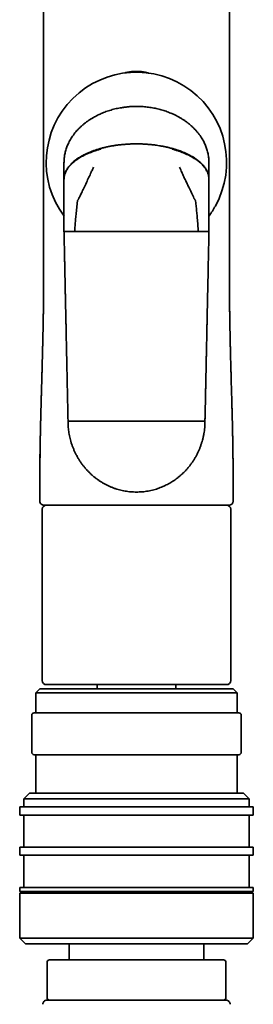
# Model space of a CAD drawing. Header units: millimetres. Extents: x 8 to 747, y 12 to 1054.
# Tile 24 of 26: x 444 to 473, y 809 to 932. Entities that reach past the tile are written whole.
import ezdxf

# ---------------------------------------------------------------- set-up
doc = ezdxf.new("R2010")
doc.units = ezdxf.units.MM

msp = doc.modelspace()

# ---------------------------------------------------------------- linework, layer by layer
at = {"color": 7, "linetype": 'Continuous', "lineweight": 35}
for p, q in [((449.48, 912.74), (449.48, 913.93)), ((449.48, 913.93), (449.48, 913.93)), ((449.48, 913.93), (449.48, 913.93)), ((467.48, 913.93), (467.48, 912.74)), ((467.48, 913.93), (467.48, 913.93)), ((467.48, 913.93), (467.48, 913.93)), ((449.48, 911.9), (449.48, 912.74)), ((449.48, 911.9), (449.48, 911.86)), ((449.48, 911.86), (449.48, 910.73)), ((467.48, 912.74), (467.48, 911.9)), ((467.48, 911.86), (467.48, 911.9)), ((467.48, 910.73), (467.48, 911.86)), ((449.48, 910.73), (449.48, 909.9)), ((467.48, 909.9), (467.48, 910.73)), ((449.48, 909.9), (449.48, 908.4)), ((467.48, 908.4), (467.48, 909.9)), ((449.48, 908.4), (449.48, 908.15)), ((449.48, 905.42), (449.48, 908.15)), ((467.48, 908.15), (467.48, 908.4)), ((467.48, 908.15), (467.48, 905.42)), ((446.94, 899.38), (446.94, 899.38)), ((470.03, 899.38), (470.03, 899.38)), ((446.49, 874.4), (446.49, 874.38)), ((446.49, 874.38), (446.49, 874.4)), ((446.49, 873.45), (446.49, 871.88)), ((470.47, 871.88), (470.47, 873.46)), ((446.78, 870.88), (446.78, 849.58)), ((470.18, 849.58), (470.18, 870.88)), ((446.48, 848.58), (445.98, 848.08)), ((445.98, 848.08), (445.98, 845.58)), ((446.93, 848.08), (445.98, 848.08)), ((446.48, 848.58), (447.4, 848.58)), ((470.98, 848.08), (446.93, 848.08)), ((469.68, 849.08), (447.28, 849.08)), ((447.4, 848.58), (470.48, 848.58)), ((453.61, 849.08), (453.61, 848.58)), ((463.35, 848.58), (463.35, 849.08)), ((470.98, 848.08), (470.48, 848.58)), ((470.98, 845.58), (470.98, 848.08)), ((445.78, 845.58), (463.35, 845.58)), ((463.35, 845.58), (471.18, 845.58)), ((445.48, 845.28), (445.48, 840.68)), ((471.48, 840.68), (471.48, 845.28)), ((463.35, 840.38), (445.78, 840.38)), ((445.98, 840.38), (445.98, 835.58)), ((471.18, 840.38), (463.35, 840.38)), ((470.98, 835.58), (470.98, 840.38)), ((445.18, 835.58), (444.48, 834.88)), ((444.48, 834.88), (444.48, 833.88)), ((472.48, 834.88), (444.48, 834.88)), ((445.18, 835.58), (471.78, 835.58)), ((472.48, 834.88), (471.78, 835.58)), ((472.48, 833.88), (472.48, 834.88)), ((443.98, 833.88), (443.98, 832.88)), ((443.98, 833.88), (472.98, 833.88)), ((472.98, 832.88), (472.98, 833.88)), ((472.98, 832.88), (443.98, 832.88)), ((444.48, 832.88), (444.48, 828.88)), ((472.48, 828.88), (472.48, 832.88)), ((443.98, 828.88), (443.98, 827.88)), ((472.98, 828.88), (443.98, 828.88)), ((472.98, 827.88), (472.98, 828.88)), ((472.98, 827.88), (443.98, 827.88)), ((444.48, 827.88), (444.48, 823.88)), ((472.48, 823.88), (472.48, 827.88)), ((443.98, 823.88), (443.98, 823.38)), ((472.98, 823.88), (443.98, 823.88)), ((472.98, 823.38), (472.98, 823.88)), ((472.98, 823.38), (443.98, 823.38)), ((443.98, 823.18), (443.98, 817.58)), ((472.98, 823.18), (443.98, 823.18)), ((444.48, 823.38), (444.48, 823.18)), ((472.48, 823.18), (472.48, 823.38)), ((472.98, 817.58), (472.98, 823.18)), ((443.98, 817.58), (444.68, 816.88)), ((443.98, 817.58), (472.98, 817.58)), ((472.28, 816.88), (472.98, 817.58)), ((472.28, 816.88), (444.68, 816.88)), ((450.13, 816.88), (450.13, 814.88)), ((466.83, 814.88), (466.83, 816.88)), ((447.68, 814.88), (448.51, 814.88)), ((448.51, 814.88), (469.28, 814.88)), ((447.38, 814.58), (447.38, 810.18)), ((469.58, 810.18), (469.58, 814.58)), ((447.35, 809.88), (469.6, 809.88))]:
    msp.add_line(p, q, dxfattribs=at)
at = {"color": 7, "linetype": 'Continuous', "lineweight": 35, "flags": 128}
for points in [[(450.8, 905.4), (451.22, 905.4), (451.64, 905.4), (452.06, 905.4), (452.49, 905.4), (452.91, 905.4), (453.34, 905.4), (453.76, 905.4), (454.19, 905.4), (454.62, 905.4), (455.04, 905.4), (455.47, 905.4), (455.9, 905.4), (456.33, 905.4), (456.76, 905.4), (457.19, 905.4), (457.62, 905.39), (458.05, 905.39), (458.48, 905.39)], [(458.48, 905.39), (458.91, 905.39), (459.34, 905.39), (459.77, 905.4), (460.2, 905.4), (460.63, 905.4), (461.06, 905.4), (461.49, 905.4), (461.92, 905.4), (462.35, 905.4), (462.77, 905.4), (463.2, 905.4), (463.63, 905.4), (464.05, 905.4), (464.48, 905.4), (464.9, 905.4), (465.32, 905.4), (465.75, 905.4), (466.17, 905.4)]]:
    msp.add_lwpolyline(points, dxfattribs=at)
at = {"color": 7, "linetype": 'Continuous', "lineweight": 35}
for centre, radius, start, end in [((458.47, 913.98), 11.2, 331.0516, 216.6435), ((458.47, 913.98), 11.2, 323.5889, 331.0516), ((446.99, 871.88), 0.5, 179.9994, 270), ((447.28, 870.88), 0.5, 90, 180), ((469.68, 870.88), 0.5, 0, 90), ((469.97, 871.88), 0.5, 270, 0), ((447.28, 849.58), 0.5, 180, 270), ((469.68, 849.58), 0.5, 270, 0), ((445.78, 845.28), 0.3, 90, 180), ((471.18, 845.28), 0.3, 0, 90), ((445.78, 840.68), 0.3, 180, 270), ((471.18, 840.68), 0.3, 270, 0), ((447.68, 814.58), 0.3, 90, 180), ((469.28, 814.58), 0.3, 0, 90), ((447.68, 810.18), 0.3, 180, 270), ((469.28, 810.18), 0.3, 270, 0), ((447.35, 809.38), 0.5, 90, 182.4813), ((469.6, 809.38), 0.5, 357.5187, 90)]:
    msp.add_arc(centre, radius, start, end, dxfattribs=at)
for points, knots in [([(446.93, 1018.78), (446.93, 1018.57), (446.93, 1018.11), (446.93, 1017.42), (446.93, 1016.72), (446.93, 1016.05), (446.93, 1015.39), (446.93, 1014.77), (446.93, 1014.18), (446.93, 1013.63), (446.93, 1013.09), (446.93, 1012.57), (446.93, 1012.07), (446.93, 1011.61), (446.93, 1011.18), (446.93, 1010.79), (446.93, 1010.41), (446.93, 1010.03), (446.93, 1009.66), (446.93, 1009.29), (446.93, 1008.7), (446.93, 1007.91), (446.93, 1006.79), (446.93, 1005.56), (446.93, 1004.23), (446.93, 1002.91), (446.93, 1001.61), (446.93, 1000.3), (446.93, 994.78), (446.93, 981.37), (446.93, 957.82), (446.94, 936.31), (446.94, 922.71), (446.94, 919.29), (446.94, 918.07), (446.94, 916.85), (446.94, 915.66), (446.94, 914.55), (446.94, 913.55), (446.94, 912.84), (446.94, 912.34), (446.94, 912.05), (446.94, 911.76), (446.94, 911.45), (446.94, 911.11), (446.94, 910.75), (446.94, 910.36), (446.94, 909.94), (446.94, 909.52), (446.94, 909.07), (446.94, 908.61), (446.94, 908.13), (446.94, 907.63), (446.94, 907.12), (446.94, 906.59), (446.94, 906.04), (446.94, 905.47), (446.94, 904.89), (446.94, 904.29), (446.94, 903.67), (446.94, 903.03), (446.94, 902.36), (446.94, 901.65), (446.94, 900.93), (446.94, 900.19), (446.94, 899.67), (446.94, 899.4), (446.94, 899.38)], [0, 0, 0, 0, 0.005429, 0.011438, 0.017283, 0.022963, 0.028478, 0.03383, 0.038591, 0.043213, 0.047698, 0.052045, 0.056253, 0.060324, 0.063703, 0.06698, 0.070157, 0.073285, 0.076405, 0.079515, 0.082616, 0.091097, 0.099507, 0.110773, 0.121911, 0.132921, 0.143842, 0.15476, 0.165678, 0.282663, 0.491585, 0.757505, 0.82303, 0.833326, 0.84356, 0.853695, 0.863732, 0.87367, 0.881393, 0.889055, 0.891451, 0.893843, 0.896313, 0.898898, 0.9016, 0.904751, 0.908047, 0.911487, 0.915071, 0.918799, 0.922672, 0.926688, 0.930849, 0.935154, 0.939603, 0.944196, 0.948934, 0.953816, 0.958841, 0.964012, 0.969326, 0.975048, 0.980928, 0.986966, 0.993163, 0.999518, 1, 1, 1, 1]), ([(470.03, 899.38), (470.03, 899.4), (470.03, 899.66), (470.03, 900.17), (470.03, 900.9), (470.03, 901.62), (470.03, 902.31), (470.03, 902.98), (470.03, 903.62), (470.03, 904.25), (470.03, 904.87), (470.03, 905.47), (470.03, 906.05), (470.03, 906.62), (470.03, 907.17), (470.03, 907.7), (470.03, 908.21), (470.03, 908.71), (470.03, 909.18), (470.03, 909.64), (470.03, 910.08), (470.03, 910.5), (470.03, 910.9), (470.03, 911.28), (470.03, 911.64), (470.03, 911.96), (470.03, 912.27), (470.03, 912.58), (470.03, 912.88), (470.03, 913.19), (470.03, 913.81), (470.03, 914.74), (470.03, 916.01), (470.03, 917.28), (470.03, 918.57), (470.03, 919.87), (470.03, 925.39), (470.03, 938.8), (470.03, 962.35), (470.03, 983.86), (470.03, 997.46), (470.03, 1000.89), (470.03, 1002.12), (470.03, 1003.35), (470.03, 1004.59), (470.03, 1005.82), (470.03, 1007.04), (470.03, 1008.24), (470.03, 1009.17), (470.03, 1009.85), (470.03, 1010.26), (470.03, 1010.68), (470.03, 1011.11), (470.03, 1011.55), (470.03, 1012.01), (470.03, 1012.48), (470.03, 1012.97), (470.03, 1013.47), (470.03, 1013.99), (470.03, 1014.52), (470.03, 1015.07), (470.03, 1015.63), (470.03, 1016.22), (470.03, 1016.85), (470.03, 1017.52), (470.03, 1018.17), (470.03, 1018.59), (470.03, 1018.78)], [0, 0, 0, 0, 0.000401, 0.006679, 0.012803, 0.018772, 0.024587, 0.030148, 0.03556, 0.040823, 0.045938, 0.051003, 0.055914, 0.060669, 0.06527, 0.069716, 0.074007, 0.078142, 0.082123, 0.085949, 0.08962, 0.093136, 0.096497, 0.099703, 0.102754, 0.105415, 0.107964, 0.110503, 0.113049, 0.115602, 0.118162, 0.128619, 0.139187, 0.149866, 0.160655, 0.17155, 0.182471, 0.299479, 0.508415, 0.774312, 0.839822, 0.850116, 0.86041, 0.870723, 0.881141, 0.891672, 0.901604, 0.911635, 0.921766, 0.925199, 0.928644, 0.932118, 0.935706, 0.939417, 0.943251, 0.947208, 0.951289, 0.955493, 0.959821, 0.964271, 0.968845, 0.973543, 0.978363, 0.983808, 0.989403, 0.995147, 1, 1, 1, 1]), ([(456.99, 925.08), (457.01, 925.09), (457.11, 925.12), (457.29, 925.16), (457.52, 925.2), (457.76, 925.24), (458, 925.27), (458.24, 925.29), (458.4, 925.29), (458.48, 925.29)], [0, 0, 0, 0, 0.0536693, 0.2088365, 0.3570342, 0.5228022, 0.6852697, 0.8442215, 1, 1, 1, 1]), ([(458.48, 925.29), (458.56, 925.29), (458.72, 925.29), (458.96, 925.27), (459.2, 925.24), (459.44, 925.2), (459.65, 925.16), (459.82, 925.12), (459.93, 925.1), (459.99, 925.08), (460, 925.08)], [0, 0, 0, 0, 0.153452, 0.309942, 0.469804, 0.633037, 0.779097, 0.87834, 0.980488, 1, 1, 1, 1]), ([(454.08, 920.04), (454.18, 920.08), (454.38, 920.17), (454.69, 920.29), (455.01, 920.39), (455.32, 920.49), (455.64, 920.58), (455.96, 920.66), (456.29, 920.72), (456.66, 920.79), (457.08, 920.85), (457.54, 920.9), (458.01, 920.93), (458.32, 920.93), (458.48, 920.93)], [0, 0, 0, 0, 0.073014, 0.146029, 0.219345, 0.292662, 0.36567, 0.438678, 0.511952, 0.585225, 0.688571, 0.791917, 0.895958, 1, 1, 1, 1]), ([(458.48, 920.93), (458.59, 920.93), (458.81, 920.93), (459.14, 920.92), (459.47, 920.89), (459.8, 920.86), (460.13, 920.82), (460.46, 920.77), (460.78, 920.7), (461.1, 920.63), (461.41, 920.56), (461.71, 920.47), (462, 920.38), (462.3, 920.27), (462.59, 920.16), (462.79, 920.08), (462.88, 920.04)], [0, 0, 0, 0, 0.073002, 0.146004, 0.219247, 0.29249, 0.365493, 0.438497, 0.511753, 0.585009, 0.653897, 0.7228, 0.791687, 0.86112, 0.930569, 1, 1, 1, 1]), ([(449.48, 913.93), (449.48, 914), (449.48, 914.13), (449.5, 914.33), (449.51, 914.53), (449.54, 914.76), (449.58, 915), (449.64, 915.26), (449.71, 915.52), (449.8, 915.77), (449.89, 916.03), (450.01, 916.29), (450.14, 916.57), (450.29, 916.84), (450.46, 917.12), (450.65, 917.38), (450.84, 917.64), (451.05, 917.89), (451.28, 918.13), (451.51, 918.37), (451.76, 918.59), (452.02, 918.81), (452.29, 919.02), (452.57, 919.21), (452.86, 919.4), (453.13, 919.56), (453.38, 919.7), (453.61, 919.82), (453.84, 919.93), (454, 920), (454.08, 920.04)], [0, 0, 0, 0, 0.024695, 0.04939, 0.074219, 0.099047, 0.13205, 0.165071, 0.198075, 0.231754, 0.265452, 0.299132, 0.338376, 0.377646, 0.416893, 0.457012, 0.497155, 0.537277, 0.57845, 0.619663, 0.660881, 0.702061, 0.744419, 0.786811, 0.829206, 0.871569, 0.903629, 0.93569, 0.967845, 1, 1, 1, 1]), ([(462.88, 920.04), (463, 919.99), (463.25, 919.88), (463.59, 919.7), (463.92, 919.51), (464.23, 919.32), (464.54, 919.12), (464.84, 918.89), (465.13, 918.66), (465.41, 918.41), (465.68, 918.14), (465.93, 917.87), (466.16, 917.59), (466.37, 917.32), (466.54, 917.05), (466.7, 916.8), (466.83, 916.56), (466.94, 916.32), (467.05, 916.08), (467.15, 915.83), (467.23, 915.57), (467.31, 915.31), (467.37, 915.04), (467.42, 914.77), (467.45, 914.49), (467.48, 914.21), (467.48, 914.03), (467.48, 913.93)], [0, 0, 0, 0, 0.049359, 0.098802, 0.144077, 0.189391, 0.234699, 0.279969, 0.326685, 0.373456, 0.42022, 0.466926, 0.509922, 0.552943, 0.595935, 0.62902, 0.662136, 0.69525, 0.728332, 0.761622, 0.794948, 0.828273, 0.86156, 0.896148, 0.930781, 0.965413, 1, 1, 1, 1]), ([(449.48, 911.9), (449.48, 911.95), (449.49, 912.06), (449.51, 912.23), (449.54, 912.39), (449.58, 912.56), (449.64, 912.73), (449.72, 912.9), (449.81, 913.07), (449.92, 913.25), (450.04, 913.42), (450.19, 913.6), (450.35, 913.78), (450.53, 913.95), (450.72, 914.12), (450.94, 914.29), (451.16, 914.45), (451.41, 914.61), (451.67, 914.76), (451.94, 914.91), (452.23, 915.05), (452.55, 915.19), (452.9, 915.34), (453.28, 915.47), (453.67, 915.6), (453.94, 915.68), (454.08, 915.72)], [0, 0, 0, 0, 0.02783, 0.056156, 0.085058, 0.114616, 0.144912, 0.176028, 0.208043, 0.241031, 0.276705, 0.313588, 0.351734, 0.391187, 0.431975, 0.474109, 0.517587, 0.562392, 0.608489, 0.655831, 0.704356, 0.753988, 0.813784, 0.874838, 0.936973, 1, 1, 1, 1]), ([(449.48, 911.86), (449.48, 911.92), (449.49, 912.05), (449.51, 912.24), (449.56, 912.43), (449.62, 912.62), (449.7, 912.82), (449.8, 913.01), (449.92, 913.2), (450.05, 913.38), (450.19, 913.56), (450.36, 913.73), (450.54, 913.9), (450.73, 914.07), (450.94, 914.24), (451.17, 914.4), (451.41, 914.55), (451.67, 914.7), (451.94, 914.85), (452.23, 914.99), (452.54, 915.12), (452.89, 915.26), (453.26, 915.4), (453.65, 915.53), (453.91, 915.6), (454.05, 915.64)], [0, 0, 0, 0, 0.032394, 0.0653924, 0.0991173, 0.1336904, 0.1692297, 0.205845, 0.2436345, 0.2793934, 0.3163627, 0.3546086, 0.3941678, 0.4350591, 0.4772842, 0.5208274, 0.5656566, 0.6117247, 0.6589747, 0.7073321, 0.7567088, 0.8160745, 0.8765402, 0.9379151, 1, 1, 1, 1]), ([(454.08, 915.72), (454.21, 915.75), (454.48, 915.82), (454.89, 915.92), (455.3, 916), (455.72, 916.07), (456.13, 916.13), (456.58, 916.18), (457.04, 916.22), (457.53, 916.26), (458.01, 916.28), (458.32, 916.28), (458.48, 916.28)], [0, 0, 0, 0, 0.093715, 0.188133, 0.282974, 0.377957, 0.472808, 0.567262, 0.677727, 0.786901, 0.894432, 1, 1, 1, 1]), ([(458.48, 916.28), (458.64, 916.28), (458.96, 916.28), (459.45, 916.26), (459.95, 916.22), (460.45, 916.18), (460.91, 916.12), (461.34, 916.05), (461.73, 915.98), (462.12, 915.91), (462.5, 915.82), (462.76, 915.75), (462.88, 915.72)], [0, 0, 0, 0, 0.107507, 0.217042, 0.328269, 0.440812, 0.554261, 0.643749, 0.733301, 0.822683, 0.911662, 1, 1, 1, 1]), ([(462.88, 915.72), (463.01, 915.68), (463.26, 915.61), (463.63, 915.49), (463.98, 915.37), (464.33, 915.23), (464.66, 915.09), (464.97, 914.93), (465.27, 914.78), (465.54, 914.62), (465.78, 914.46), (466.01, 914.3), (466.22, 914.13), (466.42, 913.96), (466.6, 913.79), (466.76, 913.62), (466.91, 913.44), (467.04, 913.26), (467.15, 913.08), (467.24, 912.9), (467.32, 912.73), (467.38, 912.55), (467.43, 912.39), (467.46, 912.22), (467.48, 912.06), (467.48, 911.95), (467.48, 911.9)], [0, 0, 0, 0, 0.058368, 0.115984, 0.172697, 0.228365, 0.282858, 0.336059, 0.387866, 0.434063, 0.478969, 0.522552, 0.564791, 0.605683, 0.64524, 0.683487, 0.720466, 0.756232, 0.790852, 0.824401, 0.856965, 0.886848, 0.916015, 0.944544, 0.972514, 1, 1, 1, 1]), ([(462.92, 915.64), (463.04, 915.6), (463.28, 915.53), (463.64, 915.42), (463.99, 915.29), (464.33, 915.16), (464.66, 915.02), (464.97, 914.87), (465.26, 914.72), (465.53, 914.56), (465.77, 914.41), (466, 914.25), (466.22, 914.08), (466.41, 913.92), (466.59, 913.75), (466.76, 913.57), (466.9, 913.4), (467.03, 913.22), (467.14, 913.04), (467.24, 912.86), (467.32, 912.69), (467.38, 912.52), (467.42, 912.35), (467.46, 912.19), (467.48, 912.02), (467.48, 911.91), (467.48, 911.86)], [0, 0, 0, 0, 0.057489, 0.114382, 0.170521, 0.225754, 0.279935, 0.332933, 0.384631, 0.430792, 0.475719, 0.519364, 0.561692, 0.602687, 0.642349, 0.680695, 0.717762, 0.75361, 0.788377, 0.822146, 0.85499, 0.885185, 0.914705, 0.943628, 0.972034, 1, 1, 1, 1]), ([(453.14, 913.37), (453.08, 913.24), (452.96, 912.98), (452.75, 912.52), (452.59, 912.18), (452.5, 911.98)], [0, 0, 0, 0, 0.284665, 0.565775, 1, 1, 1, 1]), ([(464.46, 911.98), (464.4, 912.11), (464.29, 912.37), (464.07, 912.83), (463.92, 913.17), (463.82, 913.37)], [0, 0, 0, 0, 0.275254, 0.554259, 1, 1, 1, 1]), ([(452.5, 911.98), (452.39, 911.75), (452.18, 911.29), (451.88, 910.65), (451.6, 910.07), (451.43, 909.72), (451.34, 909.55)], [0, 0, 0, 0, 0.2853905, 0.5663081, 0.7842528, 1, 1, 1, 1]), ([(465.62, 909.55), (465.51, 909.77), (465.3, 910.22), (464.99, 910.85), (464.72, 911.43), (464.55, 911.8), (464.46, 911.98)], [0, 0, 0, 0, 0.27496, 0.553582, 0.775368, 1, 1, 1, 1]), ([(450.8, 905.4), (450.82, 905.63), (450.85, 906.1), (450.91, 906.8), (450.98, 907.55), (451.05, 908.33), (451.12, 908.88), (451.15, 909.16)], [0, 0, 0, 0, 0.185634, 0.372281, 0.559969, 0.780783, 1, 1, 1, 1]), ([(451.15, 909.16), (451.15, 909.18), (451.16, 909.22), (451.19, 909.27), (451.22, 909.32), (451.26, 909.38), (451.3, 909.46), (451.33, 909.52), (451.34, 909.55)], [0, 0, 0, 0, 0.136932, 0.275376, 0.419204, 0.561144, 0.780661, 1, 1, 1, 1]), ([(465.62, 909.55), (465.63, 909.52), (465.66, 909.47), (465.69, 909.4), (465.73, 909.34), (465.76, 909.29), (465.79, 909.25), (465.81, 909.2), (465.81, 909.17), (465.82, 909.16)], [0, 0, 0, 0, 0.186099, 0.372019, 0.56026, 0.673374, 0.784437, 0.892244, 1, 1, 1, 1]), ([(465.82, 909.16), (465.84, 908.92), (465.89, 908.46), (465.97, 907.76), (466.03, 907.01), (466.1, 906.23), (466.14, 905.68), (466.17, 905.4)], [0, 0, 0, 0, 0.185902, 0.372946, 0.560808, 0.781112, 1, 1, 1, 1]), ([(449.48, 905.42), (449.48, 905.26), (449.49, 904.97), (449.5, 904.53), (449.51, 904.11), (449.52, 903.71), (449.53, 903.32), (449.53, 902.95), (449.54, 902.6), (449.55, 902.29), (449.55, 901.99), (449.56, 901.71), (449.57, 901.44), (449.57, 901.19), (449.58, 900.95), (449.58, 900.72), (449.59, 900.51), (449.59, 900.32), (449.59, 900.13), (449.6, 899.95), (449.61, 899.55), (449.62, 899.04), (449.63, 898.43), (449.64, 897.94), (449.65, 897.45), (449.66, 896.97), (449.67, 896.51), (449.68, 896.06), (449.69, 895.66), (449.7, 895.29), (449.7, 894.96), (449.71, 894.7), (449.71, 894.49), (449.72, 894.32), (449.72, 894.14), (449.73, 893.95), (449.73, 893.73), (449.74, 893.49), (449.74, 893.23), (449.75, 892.95), (449.75, 892.65), (449.76, 892.34), (449.77, 892.01), (449.77, 891.67), (449.78, 891.31), (449.79, 890.95), (449.8, 890.57), (449.81, 890.18), (449.81, 889.78), (449.82, 889.36), (449.83, 888.93), (449.84, 888.5), (449.85, 888.06), (449.86, 887.61), (449.87, 887.15), (449.88, 886.66), (449.89, 886.13), (449.9, 885.56), (449.92, 884.98), (449.93, 884.38), (449.94, 883.77), (449.95, 883.14), (449.97, 882.49), (449.98, 882.06), (449.98, 881.83)], [0, 0, 0, 0, 0.019245, 0.037782, 0.05561, 0.072729, 0.08914, 0.104842, 0.119836, 0.132957, 0.145483, 0.157414, 0.168749, 0.179489, 0.189633, 0.199182, 0.208136, 0.216493, 0.224273, 0.231883, 0.239492, 0.275365, 0.296164, 0.316962, 0.337761, 0.358248, 0.377952, 0.396868, 0.414997, 0.429471, 0.443401, 0.456786, 0.463285, 0.470347, 0.477974, 0.486166, 0.494922, 0.505361, 0.516503, 0.528348, 0.540897, 0.554148, 0.568102, 0.58276, 0.598121, 0.613369, 0.629253, 0.645772, 0.662925, 0.680714, 0.699137, 0.71709, 0.735606, 0.754687, 0.774332, 0.794542, 0.817764, 0.841689, 0.866317, 0.891648, 0.917682, 0.944418, 0.971858, 1, 1, 1, 1]), ([(449.85, 905.41), (449.82, 905.41), (449.76, 905.41), (449.69, 905.41), (449.62, 905.41), (449.57, 905.41), (449.53, 905.41), (449.5, 905.41), (449.48, 905.42), (449.48, 905.42), (449.48, 905.42)], [0, 0, 0, 0, 0.128371, 0.256828, 0.38483, 0.511835, 0.637322, 0.7608, 0.881824, 1, 1, 1, 1]), ([(450.8, 905.4), (450.75, 905.4), (450.67, 905.4), (450.54, 905.4), (450.41, 905.4), (450.29, 905.4), (450.17, 905.4), (450.05, 905.41), (449.95, 905.41), (449.88, 905.41), (449.85, 905.41)], [0, 0, 0, 0, 0.115714, 0.234621, 0.356521, 0.481159, 0.608224, 0.737345, 0.868096, 1, 1, 1, 1]), ([(467.11, 905.41), (467.08, 905.41), (467.02, 905.41), (466.91, 905.41), (466.8, 905.4), (466.68, 905.4), (466.55, 905.4), (466.43, 905.4), (466.3, 905.4), (466.21, 905.4), (466.17, 905.4)], [0, 0, 0, 0, 0.131904, 0.262655, 0.391776, 0.518841, 0.643479, 0.765379, 0.884286, 1, 1, 1, 1]), ([(466.98, 881.83), (466.98, 881.99), (466.99, 882.28), (467, 882.72), (467.01, 883.14), (467.02, 883.54), (467.03, 883.93), (467.03, 884.3), (467.04, 884.65), (467.05, 884.96), (467.05, 885.26), (467.06, 885.54), (467.07, 885.81), (467.07, 886.06), (467.08, 886.3), (467.08, 886.53), (467.08, 886.74), (467.09, 886.93), (467.09, 887.12), (467.1, 887.3), (467.11, 887.7), (467.12, 888.21), (467.13, 888.82), (467.14, 889.31), (467.15, 889.8), (467.16, 890.28), (467.17, 890.74), (467.18, 891.19), (467.19, 891.59), (467.2, 891.96), (467.2, 892.29), (467.21, 892.55), (467.21, 892.76), (467.22, 892.93), (467.22, 893.11), (467.22, 893.3), (467.23, 893.52), (467.23, 893.76), (467.24, 894.02), (467.24, 894.3), (467.25, 894.59), (467.26, 894.91), (467.26, 895.24), (467.27, 895.58), (467.28, 895.94), (467.29, 896.3), (467.3, 896.68), (467.3, 897.07), (467.31, 897.47), (467.32, 897.89), (467.33, 898.32), (467.34, 898.75), (467.35, 899.19), (467.36, 899.64), (467.37, 900.1), (467.38, 900.59), (467.39, 901.12), (467.4, 901.69), (467.41, 902.27), (467.43, 902.87), (467.44, 903.48), (467.45, 904.11), (467.47, 904.76), (467.48, 905.19), (467.48, 905.42)], [0, 0, 0, 0, 0.0192451, 0.0377816, 0.0556096, 0.0727289, 0.0891397, 0.1048418, 0.1198353, 0.1329569, 0.145483, 0.1574136, 0.1687488, 0.1794884, 0.1896327, 0.1991814, 0.2081347, 0.2164924, 0.2242723, 0.2318818, 0.2394913, 0.2753644, 0.2961629, 0.3169613, 0.3377597, 0.3582468, 0.3779509, 0.3968671, 0.4149955, 0.4294697, 0.443399, 0.4567845, 0.4632829, 0.4703457, 0.4779729, 0.4861646, 0.4949207, 0.5053598, 0.5165019, 0.5283471, 0.5408954, 0.5541468, 0.5681013, 0.5827589, 0.5981195, 0.6133684, 0.6292521, 0.6457708, 0.6629244, 0.6807129, 0.6991364, 0.7170886, 0.7356052, 0.7546862, 0.7743316, 0.7945414, 0.8177634, 0.8416884, 0.8663164, 0.8916473, 0.9176811, 0.9444179, 0.9718575, 1, 1, 1, 1]), ([(467.48, 905.42), (467.48, 905.42), (467.48, 905.42), (467.46, 905.41), (467.43, 905.41), (467.39, 905.41), (467.34, 905.41), (467.28, 905.41), (467.2, 905.41), (467.14, 905.41), (467.11, 905.41)], [0, 0, 0, 0, 0.118176, 0.2392, 0.362678, 0.488165, 0.61517, 0.743172, 0.871629, 1, 1, 1, 1]), ([(446.94, 899.38), (446.94, 899.23), (446.94, 898.86), (446.94, 898.29), (446.93, 897.79), (446.93, 897.5), (446.93, 897.42)], [0, 0, 0, 0, 0.23525, 0.559871, 0.883451, 1, 1, 1, 1]), ([(470.06, 894.37), (470.06, 894.45), (470.06, 894.75), (470.05, 895.28), (470.04, 895.96), (470.03, 896.6), (470.03, 897.2), (470.03, 897.74), (470.03, 898.29), (470.03, 898.84), (470.03, 899.2), (470.03, 899.39)], [0, 0, 0, 0, 0.0449341, 0.1821, 0.3193262, 0.4567007, 0.5648099, 0.6731299, 0.7817225, 0.8906547, 1, 1, 1, 1]), ([(470.45, 878.42), (470.45, 878.43), (470.45, 878.49), (470.45, 878.61), (470.44, 878.75), (470.44, 878.87), (470.44, 878.95), (470.44, 879.03), (470.44, 879.1), (470.44, 879.17), (470.44, 879.24), (470.43, 879.3), (470.43, 879.43), (470.43, 879.63), (470.42, 879.9), (470.42, 880.14), (470.41, 880.37), (470.41, 880.57), (470.4, 880.77), (470.4, 880.97), (470.39, 881.18), (470.39, 881.45), (470.38, 881.8), (470.37, 882.22), (470.36, 882.66), (470.35, 883.11), (470.34, 883.44), (470.33, 883.63), (470.33, 883.68), (470.33, 883.73), (470.33, 883.78), (470.33, 883.83), (470.33, 883.87), (470.32, 883.97), (470.32, 884.13), (470.31, 884.38), (470.31, 884.64), (470.3, 884.91), (470.29, 885.21), (470.28, 885.51), (470.27, 885.84), (470.26, 886.18), (470.25, 886.53), (470.25, 886.78), (470.24, 886.92), (470.24, 886.94), (470.24, 886.96), (470.24, 886.99), (470.24, 887.01), (470.24, 887.06), (470.23, 887.18), (470.23, 887.35), (470.22, 887.55), (470.22, 887.77), (470.21, 888), (470.2, 888.26), (470.19, 888.68), (470.18, 889.13), (470.17, 889.51), (470.17, 889.65), (470.17, 889.68), (470.17, 889.7), (470.16, 889.72), (470.16, 889.74), (470.16, 889.78), (470.16, 889.84), (470.16, 889.91), (470.16, 890.02), (470.15, 890.14), (470.15, 890.28), (470.15, 890.43), (470.14, 890.61), (470.14, 890.81), (470.13, 891.02), (470.13, 891.18), (470.12, 891.29), (470.12, 891.34), (470.12, 891.38), (470.12, 891.42), (470.12, 891.47), (470.12, 891.51), (470.12, 891.56), (470.12, 891.67), (470.11, 891.84), (470.11, 892.07), (470.1, 892.29), (470.1, 892.51), (470.09, 892.72), (470.09, 892.86), (470.09, 892.92), (470.09, 892.92), (470.09, 892.92), (470.09, 892.92), (470.09, 892.92), (470.09, 892.93), (470.09, 892.93), (470.09, 892.93), (470.09, 892.93), (470.09, 892.94), (470.09, 892.96), (470.09, 892.98), (470.09, 893.02), (470.09, 893.07), (470.08, 893.13), (470.08, 893.2), (470.08, 893.3), (470.08, 893.41), (470.08, 893.53), (470.07, 893.67), (470.07, 893.84), (470.07, 894.02), (470.06, 894.23), (470.06, 894.46), (470.06, 894.71), (470.05, 894.97), (470.05, 895.25), (470.05, 895.55), (470.04, 895.87), (470.04, 896.09), (470.04, 896.2), (470.04, 896.21), (470.04, 896.22), (470.04, 896.23), (470.04, 896.24), (470.04, 896.25), (470.04, 896.28), (470.04, 896.35), (470.04, 896.45), (470.04, 896.57), (470.03, 896.71), (470.03, 896.88), (470.03, 897.06), (470.03, 897.23), (470.03, 897.37), (470.03, 897.48), (470.03, 897.58), (470.03, 897.68), (470.03, 897.76), (470.03, 897.84), (470.03, 897.93), (470.03, 898.03), (470.03, 898.14), (470.03, 898.26), (470.03, 898.39), (470.03, 898.53), (470.03, 898.67), (470.03, 898.82), (470.03, 898.98), (470.03, 899.13), (470.03, 899.26), (470.03, 899.34), (470.03, 899.38)], [0, 0, 0, 0, 0.0006116, 0.0086589, 0.0173335, 0.0209128, 0.0245888, 0.0283613, 0.0322304, 0.0354113, 0.0382977, 0.0411568, 0.0439887, 0.0571006, 0.0695971, 0.0814801, 0.0915726, 0.1011782, 0.1104317, 0.1199372, 0.1296448, 0.1395552, 0.1590396, 0.1792682, 0.2002443, 0.2219702, 0.2441191, 0.2466508, 0.2491918, 0.251742, 0.2543014, 0.2566134, 0.2582773, 0.2599602, 0.2709064, 0.2825913, 0.295202, 0.3085732, 0.3227051, 0.3375978, 0.3532513, 0.3696658, 0.3868414, 0.404778, 0.4058858, 0.4069999, 0.4081205, 0.4092474, 0.4103807, 0.4115204, 0.4169793, 0.4270803, 0.4364815, 0.4462434, 0.4583352, 0.4708894, 0.4831668, 0.5199307, 0.5360747, 0.5386099, 0.5401979, 0.5407637, 0.5414976, 0.5423996, 0.5443525, 0.5468064, 0.5508578, 0.5558, 0.5616332, 0.5683572, 0.5759722, 0.5844782, 0.593875, 0.6041628, 0.6153415, 0.6175316, 0.6197028, 0.621855, 0.6239882, 0.6261025, 0.6281977, 0.630274, 0.6323313, 0.6448283, 0.6553528, 0.6652795, 0.6763177, 0.6865088, 0.6958529, 0.6958561, 0.6958586, 0.6958631, 0.6958712, 0.6958858, 0.6959124, 0.6959615, 0.6960541, 0.6962355, 0.6966106, 0.6974432, 0.698643, 0.7001125, 0.7024915, 0.7053501, 0.7086884, 0.7133274, 0.7186572, 0.7246777, 0.7313889, 0.7387907, 0.7479004, 0.7578761, 0.7687174, 0.7804242, 0.7929961, 0.8061855, 0.8202094, 0.8350681, 0.8507625, 0.8512101, 0.8516652, 0.8521278, 0.8525979, 0.8530756, 0.8535608, 0.8540534, 0.8568975, 0.862542, 0.8681946, 0.8744256, 0.8825976, 0.8915126, 0.8999597, 0.905841, 0.9112164, 0.9160857, 0.920449, 0.9243062, 0.9279029, 0.9319621, 0.9365307, 0.9416086, 0.9471961, 0.953293, 0.9598994, 0.9667713, 0.9732, 0.9812578, 0.9884104, 0.9946578, 1, 1, 1, 1]), ([(446.51, 878.41), (446.51, 878.47), (446.52, 878.59), (446.52, 878.72), (446.52, 878.81), (446.52, 878.86), (446.52, 878.91), (446.52, 878.95), (446.52, 879), (446.52, 879.05), (446.53, 879.1), (446.53, 879.2), (446.53, 879.41), (446.54, 879.73), (446.54, 880.08), (446.55, 880.39), (446.56, 880.64), (446.56, 880.89), (446.57, 881.13), (446.57, 881.35), (446.58, 881.53), (446.58, 881.69), (446.58, 881.84), (446.59, 882), (446.59, 882.15), (446.6, 882.31), (446.6, 882.47), (446.6, 882.65), (446.61, 882.84), (446.61, 883.01), (446.62, 883.16), (446.62, 883.29), (446.62, 883.42), (446.63, 883.55), (446.63, 883.68), (446.63, 883.82), (446.64, 883.98), (446.64, 884.15), (446.65, 884.35), (446.65, 884.53), (446.66, 884.7), (446.66, 884.84), (446.67, 884.97), (446.67, 885.07), (446.67, 885.14), (446.67, 885.2), (446.67, 885.26), (446.68, 885.34), (446.68, 885.49), (446.69, 885.83), (446.7, 886.18), (446.71, 886.46), (446.71, 886.54), (446.71, 886.63), (446.72, 886.72), (446.72, 886.81), (446.72, 887.03), (446.73, 887.37), (446.75, 887.83), (446.76, 888.28), (446.77, 888.7), (446.78, 889.08), (446.79, 889.35), (446.79, 889.53), (446.8, 889.62), (446.8, 889.7), (446.8, 889.77), (446.8, 889.85), (446.8, 889.95), (446.81, 890.07), (446.81, 890.23), (446.82, 890.4), (446.82, 890.6), (446.83, 890.78), (446.83, 890.95), (446.83, 891.1), (446.84, 891.26), (446.84, 891.41), (446.84, 891.56), (446.85, 891.74), (446.85, 891.96), (446.86, 892.21), (446.86, 892.42), (446.87, 892.59), (446.87, 892.69), (446.87, 892.76), (446.87, 892.79), (446.87, 892.81), (446.87, 892.84), (446.87, 892.87), (446.87, 892.9), (446.88, 892.94), (446.88, 893), (446.88, 893.08), (446.88, 893.18), (446.88, 893.29), (446.88, 893.42), (446.89, 893.56), (446.89, 893.73), (446.89, 893.9), (446.9, 894.09), (446.9, 894.24), (446.9, 894.35), (446.9, 894.4), (446.9, 894.46), (446.9, 894.52), (446.9, 894.58), (446.91, 894.69), (446.91, 894.86), (446.91, 895.09), (446.92, 895.31), (446.92, 895.54), (446.92, 895.74), (446.92, 895.92), (446.92, 896.06), (446.92, 896.17), (446.93, 896.28), (446.93, 896.39), (446.93, 896.51), (446.93, 896.65), (446.93, 896.79), (446.93, 896.94), (446.93, 897.1), (446.93, 897.25), (446.93, 897.36), (446.93, 897.42), (446.93, 897.42)], [0, 0, 0, 0, 0.008533, 0.018307, 0.020593, 0.022928, 0.025312, 0.027744, 0.030226, 0.032757, 0.035336, 0.037586, 0.047915, 0.068393, 0.08823, 0.10201, 0.115467, 0.127974, 0.140598, 0.153614, 0.161531, 0.169587, 0.177782, 0.186117, 0.194591, 0.201693, 0.210539, 0.220006, 0.230093, 0.240802, 0.247201, 0.253802, 0.260607, 0.267615, 0.274827, 0.28224, 0.28877, 0.300111, 0.310634, 0.320341, 0.328842, 0.336598, 0.343608, 0.349871, 0.351898, 0.354895, 0.358838, 0.362784, 0.366733, 0.382273, 0.417751, 0.422413, 0.427078, 0.431748, 0.436421, 0.441097, 0.445778, 0.471369, 0.496125, 0.520041, 0.543114, 0.562721, 0.581673, 0.586528, 0.591338, 0.595638, 0.599199, 0.603159, 0.607519, 0.614947, 0.623306, 0.632595, 0.642814, 0.653961, 0.661763, 0.669962, 0.678477, 0.686436, 0.694148, 0.701612, 0.7158, 0.728998, 0.74121, 0.74873, 0.75582, 0.757352, 0.758863, 0.760353, 0.761821, 0.763267, 0.764691, 0.766094, 0.769604, 0.773932, 0.77908, 0.785047, 0.791832, 0.799436, 0.807858, 0.817097, 0.827003, 0.837704, 0.840638, 0.843626, 0.846669, 0.849766, 0.852918, 0.855647, 0.867571, 0.878939, 0.891182, 0.902708, 0.913517, 0.923609, 0.929587, 0.935281, 0.940544, 0.946412, 0.953053, 0.959761, 0.967109, 0.975099, 0.983557, 0.991431, 0.998594, 1, 1, 1, 1]), ([(446.68, 885.42), (446.67, 885.23), (446.66, 884.75), (446.64, 883.98), (446.62, 883.11), (446.59, 882.24), (446.57, 881.37), (446.55, 880.51), (446.54, 879.65), (446.52, 878.79), (446.51, 877.95), (446.5, 877.15), (446.49, 876.39), (446.49, 875.9), (446.49, 875.66)], [0, 0, 0, 0, 0.060204, 0.149979, 0.239685, 0.329326, 0.418912, 0.50686, 0.594794, 0.682743, 0.770741, 0.849376, 0.928088, 1, 1, 1, 1]), ([(450.5, 878.8), (450.5, 878.82), (450.45, 878.93), (450.38, 879.16), (450.28, 879.5), (450.2, 879.84), (450.13, 880.19), (450.07, 880.52), (450.03, 880.86), (450, 881.19), (449.98, 881.51), (449.98, 881.73), (449.98, 881.83)], [0, 0, 0, 0, 0.012272, 0.118632, 0.23564, 0.350794, 0.464033, 0.575306, 0.68457, 0.791791, 0.896941, 1, 1, 1, 1]), ([(450.35, 881.83), (450.32, 881.83), (450.26, 881.83), (450.19, 881.83), (450.12, 881.83), (450.07, 881.83), (450.03, 881.83), (450, 881.83), (449.98, 881.83), (449.98, 881.83), (449.98, 881.83)], [0, 0, 0, 0, 0.1283709, 0.2568282, 0.3848297, 0.5118353, 0.6373223, 0.7608004, 0.8818237, 1, 1, 1, 1]), ([(450.35, 881.83), (450.38, 881.83), (450.45, 881.82), (450.55, 881.82), (450.67, 881.82), (450.79, 881.82), (450.91, 881.82), (451.04, 881.82), (451.17, 881.82), (451.25, 881.82), (451.3, 881.82)], [0, 0, 0, 0, 0.131904, 0.262655, 0.391776, 0.518841, 0.643479, 0.765379, 0.884286, 1, 1, 1, 1]), ([(451.3, 881.82), (451.52, 881.82), (451.96, 881.82), (452.62, 881.82), (453.29, 881.82), (453.96, 881.82), (454.63, 881.82), (455.29, 881.81), (455.93, 881.81), (456.57, 881.81), (457.21, 881.81), (457.84, 881.81), (458.27, 881.81), (458.48, 881.81)], [0, 0, 0, 0, 0.093349, 0.18674, 0.280158, 0.373587, 0.46701, 0.560413, 0.648446, 0.736434, 0.824365, 0.912224, 1, 1, 1, 1]), ([(458.48, 881.81), (458.71, 881.81), (459.16, 881.81), (459.83, 881.81), (460.51, 881.81), (461.18, 881.81), (461.86, 881.81), (462.52, 881.82), (463.16, 881.82), (463.79, 881.82), (464.42, 881.82), (465.04, 881.82), (465.46, 881.82), (465.67, 881.82)], [0, 0, 0, 0, 0.0930984, 0.1862898, 0.279559, 0.3728907, 0.4662695, 0.5596799, 0.6477678, 0.7358569, 0.8239341, 0.9119862, 1, 1, 1, 1]), ([(466.61, 881.83), (466.58, 881.83), (466.52, 881.82), (466.41, 881.82), (466.3, 881.82), (466.18, 881.82), (466.05, 881.82), (465.93, 881.82), (465.8, 881.82), (465.71, 881.82), (465.67, 881.82)], [0, 0, 0, 0, 0.131904, 0.262655, 0.391776, 0.518841, 0.643479, 0.765379, 0.884286, 1, 1, 1, 1]), ([(466.98, 881.83), (466.98, 881.7), (466.98, 881.44), (466.95, 881.04), (466.91, 880.64), (466.85, 880.25), (466.77, 879.86), (466.68, 879.49), (466.57, 879.13), (466.48, 878.85), (466.42, 878.69), (466.41, 878.65)], [0, 0, 0, 0, 0.1226809, 0.2452183, 0.3674698, 0.4892951, 0.6105574, 0.7311236, 0.8440488, 0.956139, 1, 1, 1, 1]), ([(466.61, 881.83), (466.64, 881.83), (466.7, 881.83), (466.78, 881.83), (466.84, 881.83), (466.89, 881.83), (466.93, 881.83), (466.96, 881.83), (466.98, 881.83), (466.98, 881.83), (466.98, 881.83)], [0, 0, 0, 0, 0.128371, 0.256828, 0.38483, 0.511835, 0.637322, 0.7608, 0.881824, 1, 1, 1, 1]), ([(450.46, 878.91), (450.48, 878.86), (450.53, 878.7), (450.64, 878.41), (450.8, 878.06), (450.96, 877.71), (451.15, 877.36), (451.35, 877.02), (451.57, 876.69), (451.81, 876.37), (452.06, 876.05), (452.31, 875.76), (452.58, 875.49), (452.84, 875.23), (453.12, 874.98), (453.41, 874.75), (453.71, 874.53), (454.02, 874.32), (454.34, 874.13), (454.66, 873.95), (454.99, 873.79), (455.33, 873.64), (455.67, 873.5), (456.02, 873.39), (456.37, 873.29), (456.72, 873.2), (457.07, 873.13), (457.42, 873.08), (457.77, 873.04), (458.12, 873.02), (458.47, 873.01), (458.82, 873.02), (459.18, 873.04), (459.56, 873.08), (459.92, 873.14), (460.27, 873.21), (460.62, 873.29), (460.95, 873.39), (461.27, 873.5), (461.58, 873.62), (461.89, 873.75), (462.18, 873.89), (462.46, 874.04), (462.74, 874.2), (463.01, 874.37), (463.27, 874.55), (463.54, 874.74), (463.79, 874.95), (464.05, 875.17), (464.3, 875.4), (464.55, 875.65), (464.8, 875.92), (465.03, 876.21), (465.26, 876.51), (465.48, 876.82), (465.68, 877.14), (465.88, 877.48), (466.06, 877.83), (466.22, 878.18), (466.36, 878.5), (466.43, 878.72), (466.47, 878.81)], [0, 0, 0, 0, 0.006922, 0.024865, 0.043052, 0.06147, 0.080101, 0.098929, 0.117595, 0.136416, 0.155372, 0.174445, 0.191867, 0.209353, 0.226887, 0.244453, 0.262036, 0.279619, 0.297189, 0.314728, 0.332222, 0.349657, 0.367017, 0.384291, 0.401464, 0.418524, 0.435459, 0.452257, 0.468908, 0.485403, 0.50173, 0.517882, 0.535754, 0.553386, 0.570769, 0.587893, 0.604752, 0.621046, 0.637073, 0.652828, 0.668308, 0.683784, 0.69897, 0.713865, 0.728793, 0.74405, 0.759355, 0.774977, 0.790915, 0.807166, 0.824029, 0.841208, 0.858695, 0.876482, 0.894559, 0.912585, 0.930865, 0.949388, 0.968137, 0.985363, 1, 1, 1, 1]), ([(446.51, 878.41), (446.51, 878.4), (446.51, 878.36), (446.51, 878.28), (446.51, 878.18), (446.51, 878.06), (446.51, 877.92), (446.5, 877.77), (446.5, 877.59), (446.5, 877.41), (446.5, 877.2), (446.5, 876.98), (446.49, 876.74), (446.49, 876.48), (446.49, 876.21), (446.49, 875.94), (446.49, 875.65), (446.49, 875.36), (446.49, 875.04), (446.49, 874.72), (446.49, 874.5), (446.49, 874.38)], [0, 0, 0, 0, 0.009945, 0.030658, 0.056052, 0.086127, 0.120885, 0.160328, 0.202604, 0.249203, 0.300129, 0.355383, 0.414969, 0.478887, 0.547138, 0.613508, 0.683518, 0.757173, 0.834474, 0.915418, 1, 1, 1, 1]), ([(446.49, 875.66), (446.49, 875.68), (446.49, 875.74), (446.49, 875.83), (446.49, 875.93), (446.49, 876.04), (446.49, 876.15), (446.49, 876.28), (446.49, 876.4), (446.49, 876.58), (446.49, 876.82), (446.5, 877.09), (446.5, 877.3), (446.5, 877.43), (446.5, 877.48), (446.5, 877.53), (446.5, 877.59), (446.5, 877.65), (446.5, 877.71), (446.51, 877.78), (446.51, 877.85), (446.51, 877.92), (446.51, 877.99), (446.51, 878.06), (446.51, 878.15), (446.51, 878.22), (446.51, 878.28), (446.51, 878.29)], [0, 0, 0, 0, 0.025719, 0.06536, 0.10192, 0.141812, 0.187015, 0.23399, 0.282737, 0.333254, 0.437396, 0.548319, 0.651532, 0.672421, 0.693512, 0.714805, 0.729687, 0.75596, 0.782218, 0.80846, 0.834689, 0.860902, 0.887101, 0.913285, 0.940315, 0.990203, 1, 1, 1, 1]), ([(470.47, 874.38), (470.47, 874.51), (470.47, 874.75), (470.47, 875.1), (470.47, 875.44), (470.47, 875.76), (470.47, 876.06), (470.47, 876.34), (470.47, 876.6), (470.47, 876.84), (470.47, 877.06), (470.46, 877.25), (470.46, 877.44), (470.46, 877.61), (470.46, 877.77), (470.46, 877.92), (470.45, 878.06), (470.45, 878.18), (470.45, 878.28), (470.45, 878.36), (470.45, 878.41), (470.45, 878.42)], [0, 0, 0, 0, 0.091925, 0.179527, 0.262801, 0.341743, 0.416358, 0.486649, 0.552614, 0.609283, 0.662318, 0.711721, 0.757494, 0.799638, 0.838156, 0.877528, 0.912224, 0.942244, 0.967592, 0.988268, 1, 1, 1, 1]), ([(446.49, 873.45), (446.49, 873.55), (446.49, 873.86), (446.49, 874.18), (446.49, 874.38)], [0, 0, 0, 0, 0.337379, 1, 1, 1, 1]), ([(470.47, 873.46), (470.47, 873.56), (470.47, 873.87), (470.47, 874.18), (470.47, 874.38)], [0, 0, 0, 0, 0.34851, 1, 1, 1, 1]), ([(470.47, 871.88), (470.47, 872.1), (470.47, 872.47), (470.47, 872.85), (470.47, 873.01)], [0, 0, 0, 0, 0.575366, 1, 1, 1, 1]), ([(446.99, 871.38), (446.99, 871.38), (446.99, 871.38), (447, 871.38), (447.01, 871.38)], [0, 0, 0, 0, 0.482852, 1, 1, 1, 1]), ([(447.01, 871.38), (447.02, 871.38), (447.03, 871.38), (447.07, 871.38), (447.12, 871.38), (447.17, 871.38), (447.23, 871.38), (447.31, 871.38), (447.39, 871.38), (447.47, 871.38), (447.55, 871.38), (447.63, 871.38), (447.72, 871.38), (447.82, 871.38), (447.93, 871.38), (448.05, 871.38), (448.21, 871.38), (448.41, 871.38), (448.61, 871.38), (448.83, 871.38), (449.06, 871.38), (449.3, 871.38), (449.55, 871.38), (449.81, 871.38), (450.08, 871.38), (450.35, 871.38), (450.64, 871.38), (450.95, 871.38), (451.27, 871.38), (451.61, 871.38), (451.95, 871.38), (452.3, 871.38), (452.63, 871.38), (452.94, 871.38), (453.23, 871.38), (453.52, 871.38), (453.81, 871.38), (454.11, 871.38), (454.42, 871.38), (454.73, 871.38), (455.06, 871.38), (455.39, 871.38), (455.72, 871.38), (456.05, 871.38), (456.38, 871.38), (456.75, 871.38), (457.15, 871.38), (457.59, 871.38), (458.04, 871.38), (458.33, 871.38), (458.48, 871.38)], [0, 0, 0, 0, 0.018782, 0.037534, 0.05627, 0.075006, 0.093757, 0.112537, 0.132098, 0.147643, 0.163172, 0.178695, 0.194219, 0.209753, 0.225307, 0.240887, 0.264869, 0.288803, 0.31272, 0.336651, 0.360628, 0.38493, 0.407946, 0.430934, 0.45392, 0.476934, 0.500001, 0.524447, 0.548842, 0.573219, 0.59761, 0.622049, 0.646219, 0.665038, 0.683837, 0.702629, 0.72143, 0.740254, 0.759118, 0.778926, 0.798699, 0.818457, 0.838215, 0.857992, 0.877804, 0.896855, 0.92264, 0.9484, 0.974174, 1, 1, 1, 1]), ([(458.48, 871.38), (458.59, 871.38), (458.81, 871.38), (459.13, 871.38), (459.45, 871.38), (459.77, 871.38), (460.09, 871.38), (460.42, 871.38), (460.72, 871.38), (461.01, 871.38), (461.27, 871.38), (461.53, 871.38), (461.79, 871.38), (462.04, 871.38), (462.3, 871.38), (462.59, 871.38), (462.93, 871.38), (463.31, 871.38), (463.68, 871.38), (464.05, 871.38), (464.41, 871.38), (464.76, 871.38), (465.09, 871.38), (465.41, 871.38), (465.73, 871.38), (466.03, 871.38), (466.33, 871.38), (466.63, 871.38), (466.92, 871.38), (467.2, 871.38), (467.47, 871.38), (467.73, 871.38), (467.95, 871.38), (468.15, 871.38), (468.32, 871.38), (468.48, 871.38), (468.64, 871.38), (468.79, 871.38), (468.93, 871.38), (469.07, 871.38), (469.2, 871.38), (469.32, 871.38), (469.43, 871.38), (469.53, 871.38), (469.61, 871.38), (469.7, 871.38), (469.79, 871.38), (469.86, 871.38), (469.92, 871.38), (469.94, 871.38), (469.95, 871.38)], [0, 0, 0, 0, 0.018782, 0.037534, 0.05627, 0.075006, 0.093757, 0.112537, 0.132098, 0.147643, 0.163172, 0.178695, 0.194219, 0.209753, 0.225307, 0.240887, 0.264869, 0.288803, 0.31272, 0.336651, 0.360628, 0.38493, 0.407946, 0.430934, 0.45392, 0.476934, 0.500001, 0.524447, 0.548842, 0.573219, 0.59761, 0.622049, 0.646219, 0.665038, 0.683837, 0.702629, 0.72143, 0.740254, 0.759118, 0.778926, 0.798699, 0.818457, 0.838215, 0.857992, 0.877804, 0.896855, 0.92264, 0.9484, 0.974174, 1, 1, 1, 1]), ([(469.95, 871.38), (469.96, 871.38), (469.97, 871.38), (469.97, 871.38), (469.97, 871.38)], [0, 0, 0, 0, 0.517361, 1, 1, 1, 1])]:
    msp.add_open_spline(points, degree=3, knots=knots, dxfattribs=at)

doc.saveas('drawing.dxf')
